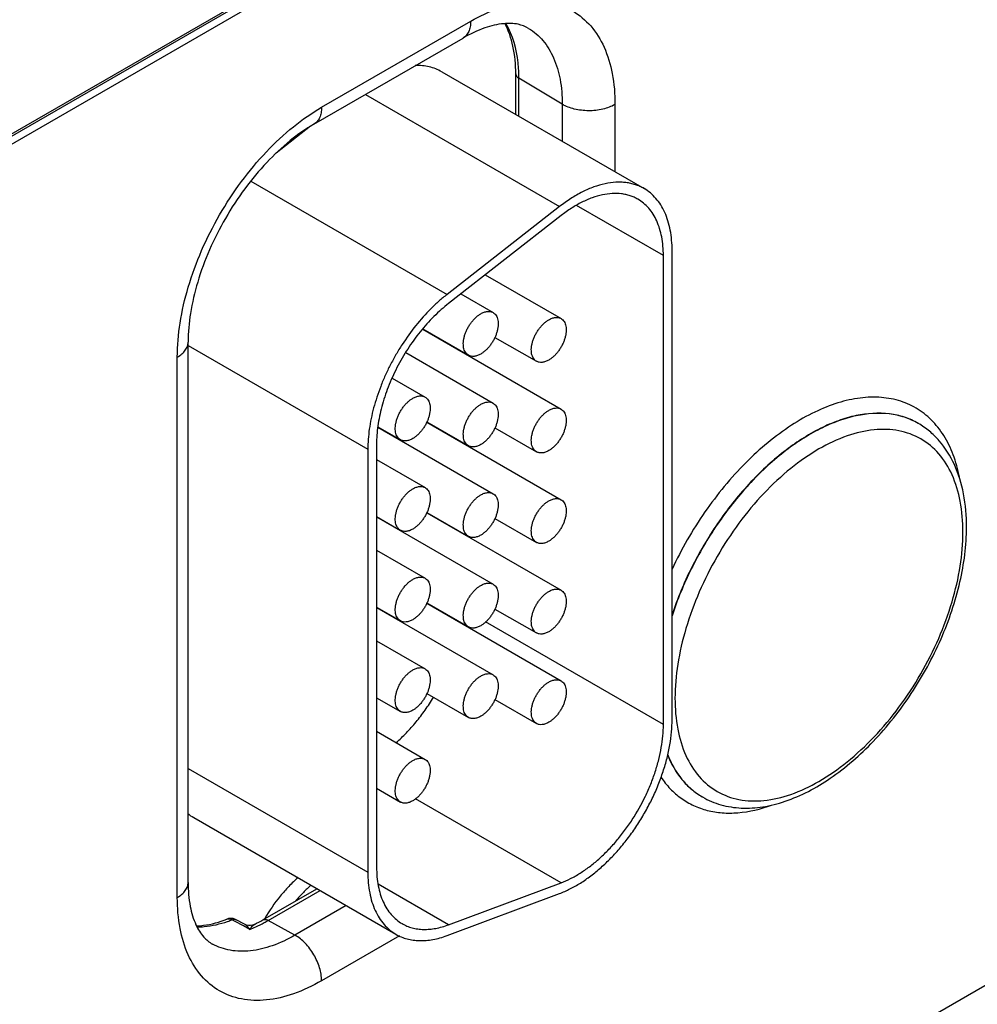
# Model space of a CAD drawing. Header units: inches. Extents: x 0 to 34, y 0 to 22.
# Tile 135 of 139: x 29.8 to 30.6, y 17.9 to 18.7. Entities that reach past the tile are written whole.
import ezdxf

# ---------------------------------------------------------------- set-up
doc = ezdxf.new("R2010")
doc.units = ezdxf.units.IN
doc.header["$LTSCALE"] = 1.87
doc.header["$MEASUREMENT"] = 0
doc.layers.get('0').update_dxf_attribs({"linetype": 'CONTINUOUS'})
doc.layers.add('02___PRT_ALL_AXES', color=7, linetype='CONTINUOUS')

msp = doc.modelspace()

# ---------------------------------------------------------------- linework, layer by layer
at = {"color": 7, "linetype": 'CONTINUOUS'}
for p, q in [((32.2563, 20.07216), (27.025, 17.05167)), ((32.25236, 20.06346), (27.02106, 17.04297)), ((30.17176, 18.87033), (29.74938, 18.62646)), ((30.03092, 18.66561), (30.15184, 18.73542)), ((30.02471, 18.65187), (30.14563, 18.72169)), ((30.12838, 18.69436), (30.29243, 18.59964)), ((30.18839, 18.65971), (30.18839, 18.69272)), ((30.19092, 18.65825), (30.19092, 18.6891)), ((30.22609, 18.66807), (30.19092, 18.6891)), ((30.06643, 18.67596), (30.22392, 18.58502)), ((30.22609, 18.66807), (30.22609, 18.63794)), ((30.26888, 18.66785), (30.26888, 18.61323)), ((30.02204, 18.6502), (29.99394, 18.62825)), ((29.97348, 18.60572), (30.1327, 18.51379)), ((30.22392, 18.58502), (30.1327, 18.51379)), ((30.30814, 18.5452), (30.23754, 18.58596)), ((30.22515, 18.57769), (30.13393, 18.50645)), ((30.30814, 18.16473), (30.30814, 18.5452)), ((30.31521, 18.16881), (30.31521, 18.54929)), ((30.16364, 18.52966), (30.22515, 18.49414)), ((30.1438, 18.51416), (30.17, 18.49904)), ((30.1129, 18.48548), (30.22515, 18.42066)), ((30.11309, 18.48571), (30.15, 18.4644)), ((29.92266, 18.03668), (29.92266, 18.47512)), ((29.92266, 18.47239), (30.06843, 18.38823)), ((30.17151, 18.47893), (30.20515, 18.4595)), ((30.09911, 18.46649), (30.17, 18.42556)), ((30.14409, 18.46747), (30.14409, 18.46781)), ((29.91388, 18.02443), (29.91388, 18.46288)), ((30.08805, 18.44592), (30.11484, 18.43045)), ((30.11624, 18.41006), (30.22515, 18.34718)), ((30.11636, 18.41034), (30.15, 18.39092)), ((30.07663, 18.40598), (30.17, 18.35207)), ((30.07665, 18.40631), (30.09484, 18.39581)), ((30.17151, 18.40544), (30.20515, 18.38602)), ((30.0755, 18.39231), (30.0755, 18.04898)), ((30.14409, 18.39398), (30.14409, 18.39433)), ((30.06843, 18.38823), (30.06843, 18.04489)), ((30.0755, 18.37969), (30.11484, 18.35697)), ((30.11624, 18.33658), (30.22515, 18.2737)), ((30.11636, 18.33686), (30.15, 18.31743)), ((30.0755, 18.3335), (30.09484, 18.32233)), ((30.0755, 18.33315), (30.17, 18.27859)), ((30.17151, 18.33196), (30.20515, 18.31254)), ((30.14409, 18.3205), (30.14409, 18.32085)), ((30.0755, 18.3062), (30.11484, 18.28349)), ((30.11636, 18.26338), (30.15, 18.24395)), ((30.0755, 18.26002), (30.09484, 18.24885)), ((30.0755, 18.25967), (30.17, 18.20511)), ((30.11624, 18.2631), (30.22515, 18.20021)), ((30.17151, 18.25848), (30.20515, 18.23906)), ((30.30814, 18.16473), (30.16398, 18.24797)), ((30.0755, 18.23272), (30.11484, 18.21)), ((30.0755, 18.18653), (30.09484, 18.17536)), ((30.11636, 18.18989), (30.15, 18.17047)), ((30.17151, 18.185), (30.20515, 18.16557)), ((30.0755, 18.15924), (30.11484, 18.13652)), ((29.92266, 18.12906), (30.06843, 18.04489)), ((30.0755, 18.11305), (30.09484, 18.10188)), ((30.22515, 18.0364), (30.10708, 18.10457)), ((30.33964, 18.10609), (30.33986, 18.10596)), ((29.92716, 18.08926), (30.09121, 17.99454)), ((29.98329, 18.00627), (30.02709, 18.03156)), ((30.13393, 18.00231), (30.07674, 18.03533)), ((30.13393, 18.00231), (30.22515, 18.0364)), ((30.70718, 18.03271), (30.37644, 17.84175)), ((29.98768, 18.00588), (30.02963, 18.0301)), ((30.1327, 17.99356), (30.22392, 18.02765)), ((30.0509, 18.01781), (30.00934, 17.99382)), ((29.96089, 18.00494), (29.95828, 18.00636)), ((29.96755, 18.00134), (29.96089, 18.00494)), ((29.96833, 18.00277), (29.96167, 18.00637)), ((29.97266, 17.99857), (29.96755, 18.00134)), ((30.00934, 17.99382), (29.98768, 18.00588)), ((30.09409, 17.99334), (30.03092, 17.95686))]:
    msp.add_line(p, q, dxfattribs=at)
msp.add_lwpolyline([(29.9765, 18.00263), (29.97634, 18.00255), (29.97493, 18.00203), (29.97336, 18.00174), (29.97169, 18.00175), (29.97003, 18.00207), (29.96848, 18.00269), (29.96833, 18.00277)], dxfattribs=at)
for centre, radius, start, end in [((29.94569, 18.12133), 0.03704, 231.03406, 239.96835), ((29.95739, 17.99839), 0.00907, 93.8073, 111.37098), ((29.92302, 18.09616), 0.09648, 289.13019, 291.43515), ((29.93468, 18.09471), 0.10337, 291.55396, 294.45239), ((29.92352, 18.10956), 0.11934, 296.35637, 300.05549), ((29.93031, 18.10437), 0.11397, 294.44164, 298.36294), ((29.92513, 18.11419), 0.12508, 298.31398, 300.00865)]:
    msp.add_arc(centre, radius, start, end, dxfattribs=at)
for points, knots in [([(30.15184, 18.73542), (30.1591, 18.73962), (30.17355, 18.74649), (30.19576, 18.75185), (30.21661, 18.75133), (30.23516, 18.7446), (30.25027, 18.73189), (30.26115, 18.7141), (30.26762, 18.69219), (30.26888, 18.67624), (30.26888, 18.66785)], [0, 0, 0, 0, 0.144904, 0.274533, 0.391125, 0.500011, 0.608895, 0.725481, 0.855103, 1, 1, 1, 1]), ([(30.15184, 18.73542), (30.15184, 18.7339), (30.15161, 18.73101), (30.15044, 18.72704), (30.14847, 18.72382), (30.14662, 18.72226), (30.14563, 18.72169)], [0, 0, 0, 0, 0.289807, 0.549047, 0.782228, 1, 1, 1, 1]), ([(30.19886, 18.72962), (30.19625, 18.73119), (30.18959, 18.73367), (30.17726, 18.73387), (30.16194, 18.73008), (30.15128, 18.72496), (30.14563, 18.72169)], [0, 0, 0, 0, 0.162929, 0.371574, 0.650437, 1, 1, 1, 1]), ([(30.18839, 18.69272), (30.18839, 18.70028), (30.18718, 18.71434), (30.18264, 18.72781), (30.1796, 18.73349)], [0, 0, 0, 0, 0.539808, 1, 1, 1, 1]), ([(30.19092, 18.6891), (30.19092, 18.69333), (30.19018, 18.70857), (30.18609, 18.72395), (30.18047, 18.73349)], [0, 0, 0, 0, 0.276483, 1, 1, 1, 1]), ([(30.19886, 18.72962), (30.20321, 18.72698), (30.21133, 18.71989), (30.21995, 18.70543), (30.22508, 18.68771), (30.22609, 18.67484), (30.22609, 18.66807)], [0, 0, 0, 0, 0.217752, 0.451264, 0.710617, 1, 1, 1, 1]), ([(30.12838, 18.69436), (30.12681, 18.69526), (30.12351, 18.69685), (30.11821, 18.69851), (30.11259, 18.69943), (30.10873, 18.69955), (30.10677, 18.69949)], [0, 0, 0, 0, 0.241681, 0.486827, 0.73867, 1, 1, 1, 1]), ([(30.18839, 18.69272), (30.18839, 18.69203), (30.18897, 18.6905), (30.1902, 18.68953), (30.19092, 18.6891)], [0, 0, 0, 0, 0.450734, 1, 1, 1, 1]), ([(29.91388, 18.46288), (29.91388, 18.47213), (29.91557, 18.49138), (29.92233, 18.52043), (29.93315, 18.54985), (29.94764, 18.57854), (29.96524, 18.60543), (29.98531, 18.62951), (30.00708, 18.64989), (30.02291, 18.66098), (30.03092, 18.66561)], [0, 0, 0, 0, 0.114151, 0.237321, 0.36697, 0.499994, 0.633019, 0.76267, 0.885844, 1, 1, 1, 1]), ([(30.03092, 18.66561), (30.03092, 18.66409), (30.03069, 18.6612), (30.02952, 18.65722), (30.02755, 18.654), (30.0257, 18.65245), (30.02471, 18.65187)], [0, 0, 0, 0, 0.289807, 0.549047, 0.782228, 1, 1, 1, 1]), ([(30.26888, 18.66785), (30.26584, 18.66609), (30.25874, 18.66354), (30.24742, 18.66235), (30.23613, 18.66365), (30.22909, 18.66628), (30.22609, 18.66807)], [0, 0, 0, 0, 0.237748, 0.501114, 0.763872, 1, 1, 1, 1]), ([(30.02471, 18.65187), (30.01798, 18.64799), (30.00447, 18.63846), (29.98568, 18.6208), (29.96805, 18.59959), (29.95247, 18.57575), (29.93962, 18.55033), (29.93006, 18.52446), (29.92416, 18.49936), (29.92266, 18.4829), (29.92266, 18.47512)], [0, 0, 0, 0, 0.110176, 0.232993, 0.36435, 0.500008, 0.635664, 0.767018, 0.889831, 1, 1, 1, 1]), ([(30.29243, 18.59964), (30.29133, 18.60027), (30.28905, 18.60143), (30.28545, 18.60282), (30.28168, 18.60385), (30.27775, 18.60452), (30.27368, 18.60483), (30.26799, 18.60475), (30.26056, 18.60371), (30.25149, 18.60105), (30.24223, 18.59701), (30.23291, 18.59164), (30.2269, 18.58736), (30.22392, 18.58502)], [0, 0, 0, 0, 0.051405, 0.103176, 0.15567, 0.209215, 0.264106, 0.320605, 0.439128, 0.566052, 0.70195, 0.846857, 1, 1, 1, 1]), ([(30.31521, 18.54929), (30.31521, 18.55215), (30.31498, 18.55773), (30.31388, 18.56582), (30.31204, 18.57333), (30.30948, 18.58018), (30.30622, 18.58632), (30.30228, 18.59167), (30.2977, 18.59618), (30.29423, 18.5986), (30.29243, 18.59964)], [0, 0, 0, 0, 0.14849, 0.289479, 0.422747, 0.548653, 0.667992, 0.781933, 0.891987, 1, 1, 1, 1]), ([(30.28743, 18.59098), (30.28643, 18.59155), (30.28436, 18.59261), (30.28109, 18.59387), (30.27766, 18.59481), (30.27284, 18.59563), (30.26643, 18.5958), (30.25846, 18.59468), (30.25021, 18.59226), (30.24179, 18.58858), (30.23332, 18.58371), (30.22786, 18.57981), (30.22515, 18.57769)], [0, 0, 0, 0, 0.051411, 0.103189, 0.155688, 0.209238, 0.320528, 0.439068, 0.566015, 0.701915, 0.846808, 1, 1, 1, 1]), ([(30.30814, 18.5452), (30.30814, 18.54781), (30.30793, 18.55288), (30.30693, 18.56024), (30.30526, 18.56706), (30.30293, 18.57329), (30.29997, 18.57887), (30.29638, 18.58373), (30.29222, 18.58783), (30.28907, 18.59003), (30.28743, 18.59098)], [0, 0, 0, 0, 0.148529, 0.289501, 0.422739, 0.548642, 0.667995, 0.781939, 0.891988, 1, 1, 1, 1]), ([(30.1327, 18.51379), (30.13044, 18.51202), (30.12596, 18.50827), (30.11724, 18.50005), (30.10695, 18.48852), (30.09778, 18.47578), (30.09114, 18.46493), (30.08656, 18.45651), (30.08243, 18.44792), (30.07762, 18.43642), (30.07287, 18.42203), (30.06985, 18.40756), (30.06864, 18.39634), (30.06843, 18.39089), (30.06843, 18.38823)], [0, 0, 0, 0, 0.059286, 0.12048, 0.247224, 0.377821, 0.443817, 0.509815, 0.575479, 0.640477, 0.767156, 0.887646, 0.944973, 1, 1, 1, 1]), ([(30.13393, 18.50645), (30.13187, 18.50485), (30.1278, 18.50144), (30.11987, 18.49397), (30.11051, 18.48348), (30.10048, 18.46955), (30.09181, 18.45453), (30.08476, 18.43887), (30.08036, 18.42553), (30.07785, 18.41493), (30.0765, 18.40721), (30.07569, 18.39968), (30.0755, 18.39473), (30.0755, 18.39231)], [0, 0, 0, 0, 0.05931, 0.120504, 0.247222, 0.377835, 0.509789, 0.640408, 0.767103, 0.828264, 0.887624, 0.944951, 1, 1, 1, 1]), ([(30.15, 18.4644), (30.14951, 18.46468), (30.14857, 18.4654), (30.14745, 18.46682), (30.1466, 18.46856), (30.14606, 18.47057), (30.14582, 18.47282), (30.14588, 18.47525), (30.14624, 18.47782), (30.1469, 18.48047), (30.14784, 18.48315), (30.14903, 18.48579), (30.15046, 18.48835), (30.1521, 18.49077), (30.1539, 18.49299), (30.15583, 18.49498), (30.15785, 18.49668), (30.15928, 18.49763), (30.16, 18.49805)], [0, 0, 0, 0, 0.042814, 0.087398, 0.135176, 0.187088, 0.243532, 0.304489, 0.369588, 0.438193, 0.509492, 0.582529, 0.656278, 0.729655, 0.801627, 0.871265, 0.937686, 1, 1, 1, 1]), ([(30.16, 18.49805), (30.16088, 18.49855), (30.16262, 18.49938), (30.1653, 18.50003), (30.16745, 18.49998), (30.16897, 18.49955), (30.16967, 18.49923), (30.17, 18.49904)], [0, 0, 0, 0, 0.289326, 0.548705, 0.78167, 0.891839, 1, 1, 1, 1]), ([(30.17, 18.49904), (30.17049, 18.49875), (30.17143, 18.49804), (30.17255, 18.49662), (30.17339, 18.49488), (30.17394, 18.49286), (30.17418, 18.49062), (30.17412, 18.48818), (30.17375, 18.48562), (30.1731, 18.48297), (30.17216, 18.48029), (30.17096, 18.47764), (30.16953, 18.47508), (30.1679, 18.47267), (30.1661, 18.47044), (30.16417, 18.46846), (30.16214, 18.46676), (30.16072, 18.4658), (30.16, 18.46539)], [0, 0, 0, 0, 0.042814, 0.087398, 0.135176, 0.187088, 0.243532, 0.304489, 0.369588, 0.438193, 0.509492, 0.582529, 0.656278, 0.729655, 0.801627, 0.871265, 0.937686, 1, 1, 1, 1]), ([(30.21515, 18.49315), (30.21603, 18.49366), (30.21778, 18.49449), (30.22046, 18.49514), (30.2226, 18.49508), (30.22413, 18.49466), (30.22482, 18.49433), (30.22515, 18.49414)], [0, 0, 0, 0, 0.289326, 0.548705, 0.78167, 0.891839, 1, 1, 1, 1]), ([(30.20515, 18.4595), (30.20466, 18.45979), (30.20372, 18.4605), (30.2026, 18.46193), (30.20176, 18.46366), (30.20122, 18.46568), (30.20097, 18.46792), (30.20104, 18.47036), (30.2014, 18.47292), (30.20206, 18.47557), (30.20299, 18.47825), (30.20419, 18.4809), (30.20562, 18.48346), (30.20725, 18.48587), (30.20905, 18.4881), (30.21099, 18.49008), (30.21301, 18.49178), (30.21443, 18.49274), (30.21515, 18.49315)], [0, 0, 0, 0, 0.042814, 0.087398, 0.135176, 0.187088, 0.243532, 0.304489, 0.369588, 0.438193, 0.509492, 0.582529, 0.656278, 0.729655, 0.801627, 0.871265, 0.937686, 1, 1, 1, 1]), ([(30.22515, 18.49414), (30.22565, 18.49386), (30.22658, 18.49314), (30.2277, 18.49172), (30.22855, 18.48998), (30.22909, 18.48797), (30.22933, 18.48572), (30.22927, 18.48329), (30.22891, 18.48072), (30.22825, 18.47807), (30.22731, 18.47539), (30.22612, 18.47275), (30.22469, 18.47019), (30.22305, 18.46777), (30.22125, 18.46555), (30.21932, 18.46356), (30.2173, 18.46186), (30.21587, 18.46091), (30.21515, 18.46049)], [0, 0, 0, 0, 0.042814, 0.087398, 0.135176, 0.187088, 0.243532, 0.304489, 0.369588, 0.438193, 0.509492, 0.582529, 0.656278, 0.729655, 0.801627, 0.871265, 0.937686, 1, 1, 1, 1]), ([(29.91388, 18.46288), (29.91519, 18.46364), (29.91758, 18.46528), (29.92044, 18.46828), (29.92224, 18.4716), (29.92266, 18.47398), (29.92266, 18.47512)], [0, 0, 0, 0, 0.289802, 0.54904, 0.782223, 1, 1, 1, 1]), ([(30.16, 18.46539), (30.15912, 18.46488), (30.15737, 18.46405), (30.15469, 18.4634), (30.15255, 18.46346), (30.15102, 18.46388), (30.15033, 18.46421), (30.15, 18.4644)], [0, 0, 0, 0, 0.289326, 0.548705, 0.78167, 0.891839, 1, 1, 1, 1]), ([(30.21515, 18.46049), (30.21428, 18.45999), (30.21253, 18.45916), (30.20985, 18.45851), (30.2077, 18.45856), (30.20618, 18.45899), (30.20548, 18.45931), (30.20515, 18.4595)], [0, 0, 0, 0, 0.289326, 0.548705, 0.78167, 0.891839, 1, 1, 1, 1]), ([(30.10484, 18.42946), (30.10572, 18.42997), (30.10747, 18.4308), (30.11015, 18.43145), (30.11229, 18.43139), (30.11382, 18.43097), (30.11452, 18.43064), (30.11484, 18.43045)], [0, 0, 0, 0, 0.289326, 0.548705, 0.78167, 0.891839, 1, 1, 1, 1]), ([(30.09484, 18.39581), (30.09435, 18.3961), (30.09342, 18.39681), (30.09229, 18.39823), (30.09145, 18.39997), (30.09091, 18.40199), (30.09066, 18.40423), (30.09073, 18.40667), (30.09109, 18.40923), (30.09175, 18.41188), (30.09268, 18.41456), (30.09388, 18.41721), (30.09531, 18.41976), (30.09694, 18.42218), (30.09874, 18.42441), (30.10068, 18.42639), (30.1027, 18.42809), (30.10413, 18.42905), (30.10484, 18.42946)], [0, 0, 0, 0, 0.042814, 0.087398, 0.135176, 0.187088, 0.243532, 0.304489, 0.369588, 0.438193, 0.509492, 0.582529, 0.656278, 0.729655, 0.801627, 0.871265, 0.937686, 1, 1, 1, 1]), ([(30.11484, 18.43045), (30.11534, 18.43017), (30.11627, 18.42945), (30.1174, 18.42803), (30.11824, 18.42629), (30.11878, 18.42428), (30.11902, 18.42203), (30.11896, 18.4196), (30.1186, 18.41703), (30.11794, 18.41438), (30.117, 18.4117), (30.11581, 18.40906), (30.11438, 18.4065), (30.11275, 18.40408), (30.11094, 18.40186), (30.10901, 18.39987), (30.10699, 18.39817), (30.10556, 18.39722), (30.10484, 18.3968)], [0, 0, 0, 0, 0.042814, 0.087398, 0.135176, 0.187088, 0.243532, 0.304489, 0.369588, 0.438193, 0.509492, 0.582529, 0.656278, 0.729655, 0.801627, 0.871265, 0.937686, 1, 1, 1, 1]), ([(30.15, 18.39092), (30.14951, 18.3912), (30.14857, 18.39192), (30.14745, 18.39334), (30.1466, 18.39508), (30.14606, 18.39709), (30.14582, 18.39934), (30.14588, 18.40177), (30.14624, 18.40434), (30.1469, 18.40699), (30.14784, 18.40966), (30.14903, 18.41231), (30.15046, 18.41487), (30.1521, 18.41729), (30.1539, 18.41951), (30.15583, 18.4215), (30.15785, 18.4232), (30.15928, 18.42415), (30.16, 18.42457)], [0, 0, 0, 0, 0.042814, 0.087398, 0.135176, 0.187088, 0.243532, 0.304489, 0.369588, 0.438193, 0.509492, 0.582529, 0.656278, 0.729655, 0.801627, 0.871265, 0.937686, 1, 1, 1, 1]), ([(30.16, 18.42457), (30.16088, 18.42507), (30.16262, 18.4259), (30.1653, 18.42655), (30.16745, 18.42649), (30.16897, 18.42607), (30.16967, 18.42574), (30.17, 18.42556)], [0, 0, 0, 0, 0.289326, 0.548705, 0.78167, 0.891839, 1, 1, 1, 1]), ([(30.17, 18.42556), (30.17049, 18.42527), (30.17143, 18.42456), (30.17255, 18.42313), (30.17339, 18.42139), (30.17394, 18.41938), (30.17418, 18.41713), (30.17412, 18.4147), (30.17375, 18.41213), (30.1731, 18.40948), (30.17216, 18.40681), (30.17096, 18.40416), (30.16953, 18.4016), (30.1679, 18.39918), (30.1661, 18.39696), (30.16417, 18.39498), (30.16214, 18.39328), (30.16072, 18.39232), (30.16, 18.39191)], [0, 0, 0, 0, 0.042814, 0.087398, 0.135176, 0.187088, 0.243532, 0.304489, 0.369588, 0.438193, 0.509492, 0.582529, 0.656278, 0.729655, 0.801627, 0.871265, 0.937686, 1, 1, 1, 1]), ([(30.54873, 18.36317), (30.54764, 18.36942), (30.54465, 18.3813), (30.53732, 18.39745), (30.52741, 18.41081), (30.5151, 18.42101), (30.50069, 18.42772), (30.48461, 18.43078), (30.46727, 18.4302), (30.44905, 18.42606), (30.43029, 18.41849), (30.40426, 18.4036), (30.37295, 18.3773), (30.34036, 18.33765), (30.32273, 18.30701), (30.31517, 18.29087)], [0, 0, 0, 0, 0.05751, 0.110477, 0.15982, 0.207001, 0.253873, 0.302349, 0.354042, 0.410047, 0.470911, 0.5367, 0.681292, 0.838449, 1, 1, 1, 1]), ([(30.20515, 18.38602), (30.20466, 18.38631), (30.20372, 18.38702), (30.2026, 18.38844), (30.20176, 18.39018), (30.20122, 18.3922), (30.20097, 18.39444), (30.20104, 18.39687), (30.2014, 18.39944), (30.20206, 18.40209), (30.20299, 18.40477), (30.20419, 18.40741), (30.20562, 18.40997), (30.20725, 18.41239), (30.20905, 18.41462), (30.21099, 18.4166), (30.21301, 18.4183), (30.21443, 18.41926), (30.21515, 18.41967)], [0, 0, 0, 0, 0.042814, 0.087398, 0.135176, 0.187088, 0.243532, 0.304489, 0.369588, 0.438193, 0.509492, 0.582529, 0.656278, 0.729655, 0.801627, 0.871265, 0.937686, 1, 1, 1, 1]), ([(30.21515, 18.41967), (30.21603, 18.42018), (30.21778, 18.42101), (30.22046, 18.42166), (30.2226, 18.4216), (30.22413, 18.42118), (30.22482, 18.42085), (30.22515, 18.42066)], [0, 0, 0, 0, 0.289326, 0.548705, 0.78167, 0.891839, 1, 1, 1, 1]), ([(30.22515, 18.42066), (30.22565, 18.42037), (30.22658, 18.41966), (30.2277, 18.41824), (30.22855, 18.4165), (30.22909, 18.41448), (30.22933, 18.41224), (30.22927, 18.40981), (30.22891, 18.40724), (30.22825, 18.40459), (30.22731, 18.40191), (30.22612, 18.39927), (30.22469, 18.39671), (30.22305, 18.39429), (30.22125, 18.39206), (30.21932, 18.39008), (30.2173, 18.38838), (30.21587, 18.38742), (30.21515, 18.38701)], [0, 0, 0, 0, 0.042814, 0.087398, 0.135176, 0.187088, 0.243532, 0.304489, 0.369588, 0.438193, 0.509492, 0.582529, 0.656278, 0.729655, 0.801627, 0.871265, 0.937686, 1, 1, 1, 1]), ([(30.51487, 18.40906), (30.51136, 18.41109), (30.50378, 18.41446), (30.48684, 18.41815), (30.4683, 18.41676), (30.4497, 18.41129), (30.42942, 18.40243), (30.40419, 18.38585), (30.37617, 18.35951), (30.35099, 18.32753), (30.33003, 18.29169), (30.31941, 18.26598), (30.31515, 18.25293)], [0, 0, 0, 0, 0.043332, 0.087872, 0.184187, 0.237581, 0.294743, 0.419956, 0.557791, 0.704017, 0.853315, 1, 1, 1, 1]), ([(30.51465, 18.40919), (30.51115, 18.41121), (30.50358, 18.41458), (30.48669, 18.41827), (30.4682, 18.41691), (30.44965, 18.41148), (30.42943, 18.40268), (30.40425, 18.3862), (30.37628, 18.35999), (30.3511, 18.32814), (30.33012, 18.29244), (30.31946, 18.26681), (30.31517, 18.25379)], [0, 0, 0, 0, 0.043346, 0.087896, 0.184202, 0.237576, 0.294707, 0.419848, 0.557617, 0.703818, 0.853166, 1, 1, 1, 1]), ([(30.55399, 18.32494), (30.55399, 18.334), (30.55258, 18.3514), (30.54536, 18.37555), (30.53485, 18.39249), (30.52409, 18.40302), (30.51803, 18.40724), (30.51487, 18.40906)], [0, 0, 0, 0, 0.280246, 0.536201, 0.772947, 0.887135, 1, 1, 1, 1]), ([(30.55111, 18.32092), (30.55111, 18.32929), (30.54985, 18.34521), (30.5434, 18.36707), (30.53254, 18.38482), (30.51747, 18.39749), (30.49895, 18.40421), (30.47815, 18.40473), (30.45599, 18.39938), (30.4332, 18.38854), (30.41055, 18.37265), (30.38881, 18.35232), (30.36879, 18.32829), (30.35123, 18.30146), (30.33677, 18.27284), (30.32598, 18.24348), (30.31923, 18.2145), (30.31754, 18.19529), (30.31754, 18.18606)], [0, 0, 0, 0, 0.060378, 0.11439, 0.162971, 0.208342, 0.253714, 0.302297, 0.356312, 0.416693, 0.483281, 0.555129, 0.630755, 0.70835, 0.785944, 0.861569, 0.933415, 1, 1, 1, 1]), ([(30.10484, 18.3968), (30.10397, 18.3963), (30.10222, 18.39547), (30.09954, 18.39482), (30.0974, 18.39487), (30.09587, 18.3953), (30.09517, 18.39562), (30.09484, 18.39581)], [0, 0, 0, 0, 0.289326, 0.548705, 0.78167, 0.891839, 1, 1, 1, 1]), ([(30.16, 18.39191), (30.15912, 18.3914), (30.15737, 18.39057), (30.15469, 18.38992), (30.15255, 18.38998), (30.15102, 18.3904), (30.15033, 18.39073), (30.15, 18.39092)], [0, 0, 0, 0, 0.289326, 0.548705, 0.78167, 0.891839, 1, 1, 1, 1]), ([(30.21515, 18.38701), (30.21428, 18.3865), (30.21253, 18.38567), (30.20985, 18.38502), (30.2077, 18.38508), (30.20618, 18.3855), (30.20548, 18.38583), (30.20515, 18.38602)], [0, 0, 0, 0, 0.289326, 0.548705, 0.78167, 0.891839, 1, 1, 1, 1]), ([(30.09484, 18.32233), (30.09435, 18.32261), (30.09342, 18.32333), (30.09229, 18.32475), (30.09145, 18.32649), (30.09091, 18.32851), (30.09066, 18.33075), (30.09073, 18.33318), (30.09109, 18.33575), (30.09175, 18.3384), (30.09268, 18.34108), (30.09388, 18.34372), (30.09531, 18.34628), (30.09694, 18.3487), (30.09874, 18.35092), (30.10068, 18.35291), (30.1027, 18.35461), (30.10413, 18.35556), (30.10484, 18.35598)], [0, 0, 0, 0, 0.042814, 0.087398, 0.135176, 0.187088, 0.243532, 0.304489, 0.369588, 0.438193, 0.509492, 0.582529, 0.656278, 0.729655, 0.801627, 0.871265, 0.937686, 1, 1, 1, 1]), ([(30.10484, 18.35598), (30.10572, 18.35649), (30.10747, 18.35731), (30.11015, 18.35797), (30.11229, 18.35791), (30.11382, 18.35748), (30.11452, 18.35716), (30.11484, 18.35697)], [0, 0, 0, 0, 0.289326, 0.548705, 0.78167, 0.891839, 1, 1, 1, 1]), ([(30.11484, 18.35697), (30.11534, 18.35668), (30.11627, 18.35597), (30.1174, 18.35455), (30.11824, 18.35281), (30.11878, 18.35079), (30.11902, 18.34855), (30.11896, 18.34611), (30.1186, 18.34355), (30.11794, 18.3409), (30.117, 18.33822), (30.11581, 18.33557), (30.11438, 18.33302), (30.11275, 18.3306), (30.11094, 18.32837), (30.10901, 18.32639), (30.10699, 18.32469), (30.10556, 18.32373), (30.10484, 18.32332)], [0, 0, 0, 0, 0.042814, 0.087398, 0.135176, 0.187088, 0.243532, 0.304489, 0.369588, 0.438193, 0.509492, 0.582529, 0.656278, 0.729655, 0.801627, 0.871265, 0.937686, 1, 1, 1, 1]), ([(30.16, 18.35108), (30.16088, 18.35159), (30.16262, 18.35242), (30.1653, 18.35307), (30.16745, 18.35301), (30.16897, 18.35259), (30.16967, 18.35226), (30.17, 18.35207)], [0, 0, 0, 0, 0.289326, 0.548705, 0.78167, 0.891839, 1, 1, 1, 1]), ([(30.17, 18.35207), (30.17049, 18.35179), (30.17143, 18.35107), (30.17255, 18.34965), (30.17339, 18.34791), (30.17394, 18.3459), (30.17418, 18.34365), (30.17412, 18.34122), (30.17375, 18.33865), (30.1731, 18.336), (30.17216, 18.33332), (30.17096, 18.33068), (30.16953, 18.32812), (30.1679, 18.3257), (30.1661, 18.32348), (30.16417, 18.32149), (30.16214, 18.31979), (30.16072, 18.31884), (30.16, 18.31842)], [0, 0, 0, 0, 0.042814, 0.087398, 0.135176, 0.187088, 0.243532, 0.304489, 0.369588, 0.438193, 0.509492, 0.582529, 0.656278, 0.729655, 0.801627, 0.871265, 0.937686, 1, 1, 1, 1]), ([(30.15, 18.31743), (30.14951, 18.31772), (30.14857, 18.31843), (30.14745, 18.31986), (30.1466, 18.3216), (30.14606, 18.32361), (30.14582, 18.32586), (30.14588, 18.32829), (30.14624, 18.33086), (30.1469, 18.33351), (30.14784, 18.33618), (30.14903, 18.33883), (30.15046, 18.34139), (30.1521, 18.3438), (30.1539, 18.34603), (30.15583, 18.34801), (30.15785, 18.34971), (30.15928, 18.35067), (30.16, 18.35108)], [0, 0, 0, 0, 0.042814, 0.087398, 0.135176, 0.187088, 0.243532, 0.304489, 0.369588, 0.438193, 0.509492, 0.582529, 0.656278, 0.729655, 0.801627, 0.871265, 0.937686, 1, 1, 1, 1]), ([(30.20515, 18.31254), (30.20466, 18.31282), (30.20372, 18.31354), (30.2026, 18.31496), (30.20176, 18.3167), (30.20122, 18.31871), (30.20097, 18.32096), (30.20104, 18.32339), (30.2014, 18.32596), (30.20206, 18.32861), (30.20299, 18.33129), (30.20419, 18.33393), (30.20562, 18.33649), (30.20725, 18.33891), (30.20905, 18.34113), (30.21099, 18.34312), (30.21301, 18.34482), (30.21443, 18.34577), (30.21515, 18.34619)], [0, 0, 0, 0, 0.042814, 0.087398, 0.135176, 0.187088, 0.243532, 0.304489, 0.369588, 0.438193, 0.509492, 0.582529, 0.656278, 0.729655, 0.801627, 0.871265, 0.937686, 1, 1, 1, 1]), ([(30.21515, 18.34619), (30.21603, 18.34669), (30.21778, 18.34752), (30.22046, 18.34817), (30.2226, 18.34812), (30.22413, 18.34769), (30.22482, 18.34737), (30.22515, 18.34718)], [0, 0, 0, 0, 0.289326, 0.548705, 0.78167, 0.891839, 1, 1, 1, 1]), ([(30.22515, 18.34718), (30.22565, 18.34689), (30.22658, 18.34618), (30.2277, 18.34475), (30.22855, 18.34302), (30.22909, 18.341), (30.22933, 18.33876), (30.22927, 18.33632), (30.22891, 18.33376), (30.22825, 18.33111), (30.22731, 18.32843), (30.22612, 18.32578), (30.22469, 18.32322), (30.22305, 18.32081), (30.22125, 18.31858), (30.21932, 18.3166), (30.2173, 18.3149), (30.21587, 18.31394), (30.21515, 18.31353)], [0, 0, 0, 0, 0.042814, 0.087398, 0.135176, 0.187088, 0.243532, 0.304489, 0.369588, 0.438193, 0.509492, 0.582529, 0.656278, 0.729655, 0.801627, 0.871265, 0.937686, 1, 1, 1, 1]), ([(30.10484, 18.32332), (30.10397, 18.32281), (30.10222, 18.32198), (30.09954, 18.32133), (30.0974, 18.32139), (30.09587, 18.32181), (30.09517, 18.32214), (30.09484, 18.32233)], [0, 0, 0, 0, 0.289326, 0.548705, 0.78167, 0.891839, 1, 1, 1, 1]), ([(30.31754, 18.18606), (30.31754, 18.17769), (30.31881, 18.16178), (30.32526, 18.13992), (30.33612, 18.12217), (30.35119, 18.10949), (30.3697, 18.10278), (30.39051, 18.10225), (30.41267, 18.1076), (30.43545, 18.11844), (30.45811, 18.13433), (30.47984, 18.15466), (30.49986, 18.17869), (30.51743, 18.20552), (30.53188, 18.23414), (30.54268, 18.2635), (30.54942, 18.29248), (30.55111, 18.31169), (30.55111, 18.32092)], [0, 0, 0, 0, 0.060378, 0.11439, 0.162971, 0.208342, 0.253714, 0.302297, 0.356312, 0.416693, 0.483281, 0.555129, 0.630755, 0.70835, 0.785944, 0.861569, 0.933415, 1, 1, 1, 1]), ([(30.33986, 18.10596), (30.34456, 18.10325), (30.35481, 18.09895), (30.37156, 18.09636), (30.38924, 18.09748), (30.41426, 18.10388), (30.44578, 18.12074), (30.48027, 18.15094), (30.51057, 18.18942), (30.53438, 18.23321), (30.54986, 18.27886), (30.55399, 18.31005), (30.55399, 18.32494)], [0, 0, 0, 0, 0.046512, 0.09422, 0.144225, 0.197405, 0.314783, 0.446657, 0.588382, 0.732822, 0.872223, 1, 1, 1, 1]), ([(30.16, 18.31842), (30.15912, 18.31792), (30.15737, 18.31709), (30.15469, 18.31644), (30.15255, 18.31649), (30.15102, 18.31692), (30.15033, 18.31724), (30.15, 18.31743)], [0, 0, 0, 0, 0.289326, 0.548705, 0.78167, 0.891839, 1, 1, 1, 1]), ([(30.21515, 18.31353), (30.21428, 18.31302), (30.21253, 18.31219), (30.20985, 18.31154), (30.2077, 18.3116), (30.20618, 18.31202), (30.20548, 18.31235), (30.20515, 18.31254)], [0, 0, 0, 0, 0.289326, 0.548705, 0.78167, 0.891839, 1, 1, 1, 1]), ([(30.09484, 18.24885), (30.09435, 18.24913), (30.09342, 18.24985), (30.09229, 18.25127), (30.09145, 18.25301), (30.09091, 18.25502), (30.09066, 18.25727), (30.09073, 18.2597), (30.09109, 18.26227), (30.09175, 18.26492), (30.09268, 18.2676), (30.09388, 18.27024), (30.09531, 18.2728), (30.09694, 18.27522), (30.09874, 18.27744), (30.10068, 18.27943), (30.1027, 18.28113), (30.10413, 18.28208), (30.10484, 18.2825)], [0, 0, 0, 0, 0.042814, 0.087398, 0.135176, 0.187088, 0.243532, 0.304489, 0.369588, 0.438193, 0.509492, 0.582529, 0.656278, 0.729655, 0.801627, 0.871265, 0.937686, 1, 1, 1, 1]), ([(30.10484, 18.2825), (30.10572, 18.283), (30.10747, 18.28383), (30.11015, 18.28448), (30.11229, 18.28443), (30.11382, 18.284), (30.11452, 18.28368), (30.11484, 18.28349)], [0, 0, 0, 0, 0.289326, 0.548705, 0.78167, 0.891839, 1, 1, 1, 1]), ([(30.11484, 18.28349), (30.11534, 18.2832), (30.11627, 18.28249), (30.1174, 18.28106), (30.11824, 18.27933), (30.11878, 18.27731), (30.11902, 18.27506), (30.11896, 18.27263), (30.1186, 18.27006), (30.11794, 18.26741), (30.117, 18.26474), (30.11581, 18.26209), (30.11438, 18.25953), (30.11275, 18.25712), (30.11094, 18.25489), (30.10901, 18.25291), (30.10699, 18.25121), (30.10556, 18.25025), (30.10484, 18.24984)], [0, 0, 0, 0, 0.042814, 0.087398, 0.135176, 0.187088, 0.243532, 0.304489, 0.369588, 0.438193, 0.509492, 0.582529, 0.656278, 0.729655, 0.801627, 0.871265, 0.937686, 1, 1, 1, 1]), ([(30.16, 18.2776), (30.16088, 18.27811), (30.16262, 18.27894), (30.1653, 18.27959), (30.16745, 18.27953), (30.16897, 18.27911), (30.16967, 18.27878), (30.17, 18.27859)], [0, 0, 0, 0, 0.289326, 0.548705, 0.78167, 0.891839, 1, 1, 1, 1]), ([(30.15, 18.24395), (30.14951, 18.24424), (30.14857, 18.24495), (30.14745, 18.24637), (30.1466, 18.24811), (30.14606, 18.25013), (30.14582, 18.25237), (30.14588, 18.25481), (30.14624, 18.25737), (30.1469, 18.26002), (30.14784, 18.2627), (30.14903, 18.26535), (30.15046, 18.2679), (30.1521, 18.27032), (30.1539, 18.27255), (30.15583, 18.27453), (30.15785, 18.27623), (30.15928, 18.27719), (30.16, 18.2776)], [0, 0, 0, 0, 0.042814, 0.087398, 0.135176, 0.187088, 0.243532, 0.304489, 0.369588, 0.438193, 0.509492, 0.582529, 0.656278, 0.729655, 0.801627, 0.871265, 0.937686, 1, 1, 1, 1]), ([(30.17, 18.27859), (30.17049, 18.27831), (30.17143, 18.27759), (30.17255, 18.27617), (30.17339, 18.27443), (30.17394, 18.27242), (30.17418, 18.27017), (30.17412, 18.26774), (30.17375, 18.26517), (30.1731, 18.26252), (30.17216, 18.25984), (30.17096, 18.2572), (30.16953, 18.25464), (30.1679, 18.25222), (30.1661, 18.25), (30.16417, 18.24801), (30.16214, 18.24631), (30.16072, 18.24536), (30.16, 18.24494)], [0, 0, 0, 0, 0.042814, 0.087398, 0.135176, 0.187088, 0.243532, 0.304489, 0.369588, 0.438193, 0.509492, 0.582529, 0.656278, 0.729655, 0.801627, 0.871265, 0.937686, 1, 1, 1, 1]), ([(30.20515, 18.23906), (30.20466, 18.23934), (30.20372, 18.24005), (30.2026, 18.24148), (30.20176, 18.24322), (30.20122, 18.24523), (30.20097, 18.24748), (30.20104, 18.24991), (30.2014, 18.25248), (30.20206, 18.25513), (30.20299, 18.2578), (30.20419, 18.26045), (30.20562, 18.26301), (30.20725, 18.26543), (30.20905, 18.26765), (30.21099, 18.26964), (30.21301, 18.27134), (30.21443, 18.27229), (30.21515, 18.2727)], [0, 0, 0, 0, 0.042814, 0.087398, 0.135176, 0.187088, 0.243532, 0.304489, 0.369588, 0.438193, 0.509492, 0.582529, 0.656278, 0.729655, 0.801627, 0.871265, 0.937686, 1, 1, 1, 1]), ([(30.21515, 18.2727), (30.21603, 18.27321), (30.21778, 18.27404), (30.22046, 18.27469), (30.2226, 18.27463), (30.22413, 18.27421), (30.22482, 18.27388), (30.22515, 18.27369)], [0, 0, 0, 0, 0.289326, 0.548705, 0.78167, 0.891839, 1, 1, 1, 1]), ([(30.22515, 18.27369), (30.22565, 18.27341), (30.22658, 18.2727), (30.2277, 18.27127), (30.22855, 18.26953), (30.22909, 18.26752), (30.22933, 18.26527), (30.22927, 18.26284), (30.22891, 18.26027), (30.22825, 18.25762), (30.22731, 18.25495), (30.22612, 18.2523), (30.22469, 18.24974), (30.22305, 18.24732), (30.22125, 18.2451), (30.21932, 18.24312), (30.2173, 18.24142), (30.21587, 18.24046), (30.21515, 18.24005)], [0, 0, 0, 0, 0.042814, 0.087398, 0.135176, 0.187088, 0.243532, 0.304489, 0.369588, 0.438193, 0.509492, 0.582529, 0.656278, 0.729655, 0.801627, 0.871265, 0.937686, 1, 1, 1, 1]), ([(30.10484, 18.24984), (30.10397, 18.24933), (30.10222, 18.2485), (30.09954, 18.24785), (30.0974, 18.24791), (30.09587, 18.24833), (30.09517, 18.24866), (30.09484, 18.24885)], [0, 0, 0, 0, 0.289326, 0.548705, 0.78167, 0.891839, 1, 1, 1, 1]), ([(30.16, 18.24494), (30.15912, 18.24444), (30.15737, 18.24361), (30.15469, 18.24295), (30.15255, 18.24301), (30.15102, 18.24344), (30.15033, 18.24376), (30.15, 18.24395)], [0, 0, 0, 0, 0.289326, 0.548705, 0.78167, 0.891839, 1, 1, 1, 1]), ([(30.21515, 18.24005), (30.21428, 18.23954), (30.21253, 18.23871), (30.20985, 18.23806), (30.2077, 18.23812), (30.20618, 18.23854), (30.20548, 18.23887), (30.20515, 18.23906)], [0, 0, 0, 0, 0.289326, 0.548705, 0.78167, 0.891839, 1, 1, 1, 1]), ([(30.09484, 18.17536), (30.09435, 18.17565), (30.09342, 18.17636), (30.09229, 18.17779), (30.09145, 18.17953), (30.09091, 18.18154), (30.09066, 18.18379), (30.09073, 18.18622), (30.09109, 18.18879), (30.09175, 18.19144), (30.09268, 18.19411), (30.09388, 18.19676), (30.09531, 18.19932), (30.09694, 18.20174), (30.09874, 18.20396), (30.10068, 18.20594), (30.1027, 18.20764), (30.10413, 18.2086), (30.10484, 18.20901)], [0, 0, 0, 0, 0.042814, 0.087398, 0.135176, 0.187088, 0.243532, 0.304489, 0.369588, 0.438193, 0.509492, 0.582529, 0.656278, 0.729655, 0.801627, 0.871265, 0.937686, 1, 1, 1, 1]), ([(30.10484, 18.20901), (30.10572, 18.20952), (30.10747, 18.21035), (30.11015, 18.211), (30.11229, 18.21094), (30.11382, 18.21052), (30.11452, 18.21019), (30.11484, 18.21)], [0, 0, 0, 0, 0.289326, 0.548705, 0.78167, 0.891839, 1, 1, 1, 1]), ([(30.11484, 18.21), (30.11534, 18.20972), (30.11627, 18.209), (30.1174, 18.20758), (30.11824, 18.20584), (30.11878, 18.20383), (30.11902, 18.20158), (30.11896, 18.19915), (30.1186, 18.19658), (30.11794, 18.19393), (30.117, 18.19126), (30.11581, 18.18861), (30.11438, 18.18605), (30.11275, 18.18363), (30.11094, 18.18141), (30.10901, 18.17942), (30.10699, 18.17772), (30.10556, 18.17677), (30.10484, 18.17636)], [0, 0, 0, 0, 0.042814, 0.087398, 0.135176, 0.187088, 0.243532, 0.304489, 0.369588, 0.438193, 0.509492, 0.582529, 0.656278, 0.729655, 0.801627, 0.871265, 0.937686, 1, 1, 1, 1]), ([(30.15, 18.17047), (30.14951, 18.17075), (30.14857, 18.17147), (30.14745, 18.17289), (30.1466, 18.17463), (30.14606, 18.17664), (30.14582, 18.17889), (30.14588, 18.18132), (30.14624, 18.18389), (30.1469, 18.18654), (30.14784, 18.18922), (30.14903, 18.19186), (30.15046, 18.19442), (30.1521, 18.19684), (30.1539, 18.19906), (30.15583, 18.20105), (30.15785, 18.20275), (30.15928, 18.2037), (30.16, 18.20412)], [0, 0, 0, 0, 0.042814, 0.087398, 0.135176, 0.187088, 0.243532, 0.304489, 0.369588, 0.438193, 0.509492, 0.582529, 0.656278, 0.729655, 0.801627, 0.871265, 0.937686, 1, 1, 1, 1]), ([(30.16, 18.20412), (30.16088, 18.20462), (30.16262, 18.20545), (30.1653, 18.2061), (30.16745, 18.20605), (30.16897, 18.20562), (30.16967, 18.2053), (30.17, 18.20511)], [0, 0, 0, 0, 0.289326, 0.548705, 0.78167, 0.891839, 1, 1, 1, 1]), ([(30.17, 18.20511), (30.17049, 18.20482), (30.17143, 18.20411), (30.17255, 18.20269), (30.17339, 18.20095), (30.17394, 18.19893), (30.17418, 18.19669), (30.17412, 18.19425), (30.17375, 18.19169), (30.1731, 18.18904), (30.17216, 18.18636), (30.17096, 18.18371), (30.16953, 18.18116), (30.1679, 18.17874), (30.1661, 18.17651), (30.16417, 18.17453), (30.16214, 18.17283), (30.16072, 18.17187), (30.16, 18.17146)], [0, 0, 0, 0, 0.042814, 0.087398, 0.135176, 0.187088, 0.243532, 0.304489, 0.369588, 0.438193, 0.509492, 0.582529, 0.656278, 0.729655, 0.801627, 0.871265, 0.937686, 1, 1, 1, 1]), ([(30.21515, 18.19922), (30.21603, 18.19973), (30.21778, 18.20056), (30.22046, 18.20121), (30.2226, 18.20115), (30.22413, 18.20073), (30.22482, 18.2004), (30.22515, 18.20021)], [0, 0, 0, 0, 0.289326, 0.548705, 0.78167, 0.891839, 1, 1, 1, 1]), ([(30.22515, 18.20021), (30.22565, 18.19993), (30.22658, 18.19921), (30.2277, 18.19779), (30.22855, 18.19605), (30.22909, 18.19404), (30.22933, 18.19179), (30.22927, 18.18936), (30.22891, 18.18679), (30.22825, 18.18414), (30.22731, 18.18146), (30.22612, 18.17882), (30.22469, 18.17626), (30.22305, 18.17384), (30.22125, 18.17162), (30.21932, 18.16963), (30.2173, 18.16793), (30.21587, 18.16698), (30.21515, 18.16656)], [0, 0, 0, 0, 0.042814, 0.087398, 0.135176, 0.187088, 0.243532, 0.304489, 0.369588, 0.438193, 0.509492, 0.582529, 0.656278, 0.729655, 0.801627, 0.871265, 0.937686, 1, 1, 1, 1]), ([(30.20515, 18.16557), (30.20466, 18.16586), (30.20372, 18.16657), (30.2026, 18.168), (30.20176, 18.16973), (30.20122, 18.17175), (30.20097, 18.174), (30.20104, 18.17643), (30.2014, 18.179), (30.20206, 18.18165), (30.20299, 18.18432), (30.20419, 18.18697), (30.20562, 18.18953), (30.20725, 18.19194), (30.20905, 18.19417), (30.21099, 18.19615), (30.21301, 18.19785), (30.21443, 18.19881), (30.21515, 18.19922)], [0, 0, 0, 0, 0.042814, 0.087398, 0.135176, 0.187088, 0.243532, 0.304489, 0.369588, 0.438193, 0.509492, 0.582529, 0.656278, 0.729655, 0.801627, 0.871265, 0.937686, 1, 1, 1, 1]), ([(30.09137, 18.15005), (30.09424, 18.15258), (30.09986, 18.15798), (30.10772, 18.16684), (30.11506, 18.17648), (30.11952, 18.18331), (30.12164, 18.18682)], [0, 0, 0, 0, 0.240177, 0.488476, 0.742583, 1, 1, 1, 1]), ([(30.10484, 18.17636), (30.10397, 18.17585), (30.10222, 18.17502), (30.09954, 18.17437), (30.0974, 18.17443), (30.09587, 18.17485), (30.09517, 18.17518), (30.09484, 18.17536)], [0, 0, 0, 0, 0.289326, 0.548705, 0.78167, 0.891839, 1, 1, 1, 1]), ([(30.16, 18.17146), (30.15912, 18.17095), (30.15737, 18.17012), (30.15469, 18.16947), (30.15255, 18.16953), (30.15102, 18.16995), (30.15033, 18.17028), (30.15, 18.17047)], [0, 0, 0, 0, 0.289326, 0.548705, 0.78167, 0.891839, 1, 1, 1, 1]), ([(30.22392, 18.02765), (30.22679, 18.02873), (30.23257, 18.03129), (30.24105, 18.0361), (30.24947, 18.04195), (30.25775, 18.04876), (30.26579, 18.05646), (30.2735, 18.06496), (30.28077, 18.07415), (30.28754, 18.08392), (30.29372, 18.09417), (30.29923, 18.10477), (30.30402, 18.11559), (30.30801, 18.12651), (30.31118, 18.13741), (30.31348, 18.14814), (30.31487, 18.15859), (30.31521, 18.16546), (30.31521, 18.16881)], [0, 0, 0, 0, 0.052011, 0.107177, 0.165268, 0.226024, 0.289128, 0.354159, 0.42065, 0.488094, 0.555968, 0.623735, 0.690861, 0.756822, 0.821124, 0.883348, 0.943107, 1, 1, 1, 1]), ([(30.21515, 18.16656), (30.21428, 18.16606), (30.21253, 18.16523), (30.20985, 18.16458), (30.2077, 18.16463), (30.20618, 18.16506), (30.20548, 18.16538), (30.20515, 18.16557)], [0, 0, 0, 0, 0.289326, 0.548705, 0.78167, 0.891839, 1, 1, 1, 1]), ([(30.22515, 18.0364), (30.22776, 18.03738), (30.23301, 18.0397), (30.24072, 18.04408), (30.24838, 18.0494), (30.2559, 18.05559), (30.26321, 18.06259), (30.27022, 18.07031), (30.27683, 18.07867), (30.28505, 18.09054), (30.29215, 18.10319), (30.29796, 18.11635), (30.3016, 18.12628), (30.30448, 18.13618), (30.30656, 18.14594), (30.30783, 18.15544), (30.30814, 18.16168), (30.30814, 18.16473)], [0, 0, 0, 0, 0.052025, 0.107189, 0.165274, 0.226038, 0.289149, 0.354184, 0.420677, 0.488127, 0.623709, 0.690839, 0.756807, 0.821117, 0.883336, 0.943091, 1, 1, 1, 1]), ([(30.09484, 18.10188), (30.09435, 18.10217), (30.09342, 18.10288), (30.09229, 18.1043), (30.09145, 18.10604), (30.09091, 18.10806), (30.09066, 18.1103), (30.09073, 18.11274), (30.09109, 18.1153), (30.09175, 18.11795), (30.09268, 18.12063), (30.09388, 18.12328), (30.09531, 18.12584), (30.09694, 18.12825), (30.09874, 18.13048), (30.10068, 18.13246), (30.1027, 18.13416), (30.10413, 18.13512), (30.10484, 18.13553)], [0, 0, 0, 0, 0.042814, 0.087398, 0.135176, 0.187088, 0.243532, 0.304489, 0.369588, 0.438193, 0.509492, 0.582529, 0.656278, 0.729655, 0.801627, 0.871265, 0.937686, 1, 1, 1, 1]), ([(30.10484, 18.13553), (30.10572, 18.13604), (30.10747, 18.13687), (30.11015, 18.13752), (30.11229, 18.13746), (30.11382, 18.13704), (30.11452, 18.13671), (30.11484, 18.13652)], [0, 0, 0, 0, 0.289326, 0.548705, 0.78167, 0.891839, 1, 1, 1, 1]), ([(30.11484, 18.13652), (30.11534, 18.13624), (30.11627, 18.13552), (30.1174, 18.1341), (30.11824, 18.13236), (30.11878, 18.13035), (30.11902, 18.1281), (30.11896, 18.12567), (30.1186, 18.1231), (30.11794, 18.12045), (30.117, 18.11777), (30.11581, 18.11513), (30.11438, 18.11257), (30.11275, 18.11015), (30.11094, 18.10793), (30.10901, 18.10594), (30.10699, 18.10424), (30.10556, 18.10329), (30.10484, 18.10287)], [0, 0, 0, 0, 0.042814, 0.087398, 0.135176, 0.187088, 0.243532, 0.304489, 0.369588, 0.438193, 0.509492, 0.582529, 0.656278, 0.729655, 0.801627, 0.871265, 0.937686, 1, 1, 1, 1]), ([(30.31136, 18.14037), (30.31428, 18.13312), (30.32003, 18.12291), (30.33058, 18.1121), (30.33654, 18.10788), (30.33964, 18.10609)], [0, 0, 0, 0, 0.518596, 0.761913, 1, 1, 1, 1]), ([(30.31143, 18.14063), (30.31432, 18.13335), (30.32004, 18.12307), (30.33058, 18.11216), (30.33654, 18.1079), (30.33964, 18.10609)], [0, 0, 0, 0, 0.518864, 0.762118, 1, 1, 1, 1]), ([(30.30607, 18.12219), (30.30834, 18.11881), (30.31334, 18.11251), (30.32234, 18.10464), (30.33254, 18.09868), (30.34381, 18.09471), (30.35597, 18.09278), (30.37366, 18.09294), (30.38706, 18.09618), (30.39583, 18.09932)], [0, 0, 0, 0, 0.121619, 0.23921, 0.355357, 0.472803, 0.594148, 0.721578, 1, 1, 1, 1]), ([(30.10484, 18.10287), (30.10397, 18.10237), (30.10222, 18.10154), (30.09954, 18.10089), (30.0974, 18.10094), (30.09587, 18.10137), (30.09517, 18.10169), (30.09484, 18.10188)], [0, 0, 0, 0, 0.289326, 0.548705, 0.78167, 0.891839, 1, 1, 1, 1]), ([(30.0755, 18.04898), (30.0755, 18.04637), (30.07571, 18.0413), (30.07671, 18.03394), (30.07838, 18.02712), (30.0807, 18.02089), (30.08367, 18.01531), (30.08725, 18.01045), (30.09142, 18.00635), (30.09457, 18.00415), (30.09621, 18.0032)], [0, 0, 0, 0, 0.148521, 0.289497, 0.422741, 0.548644, 0.667994, 0.781938, 0.891987, 1, 1, 1, 1]), ([(30.01178, 18.04061), (30.00921, 18.03833), (30.00418, 18.03345), (29.99472, 18.02267), (29.9885, 18.01368), (29.98478, 18.00738)], [0, 0, 0, 0, 0.240292, 0.488768, 1, 1, 1, 1]), ([(30.06843, 18.04489), (30.06843, 18.04203), (30.06866, 18.03645), (30.06976, 18.02836), (30.07159, 18.02085), (30.07415, 18.014), (30.07742, 18.00786), (30.08136, 18.00251), (30.08594, 17.998), (30.0894, 17.99559), (30.09121, 17.99454)], [0, 0, 0, 0, 0.148463, 0.289457, 0.422749, 0.548658, 0.667993, 0.781925, 0.891983, 1, 1, 1, 1]), ([(29.91388, 18.02443), (29.91519, 18.02519), (29.91758, 18.02684), (29.92044, 18.02984), (29.92224, 18.03316), (29.92266, 18.03554), (29.92266, 18.03668)], [0, 0, 0, 0, 0.289802, 0.54904, 0.782223, 1, 1, 1, 1]), ([(29.92266, 18.03668), (29.92266, 18.03015), (29.92356, 18.01836), (29.92793, 18.0032), (29.93427, 17.99263), (29.93974, 17.98809), (29.94241, 17.98663)], [0, 0, 0, 0, 0.349557, 0.628416, 0.837063, 1, 1, 1, 1]), ([(30.02237, 18.03447), (30.02021, 18.03255), (30.01597, 18.0285), (30.01203, 18.02417), (30.0101, 18.02191)], [0, 0, 0, 0, 0.49266, 1, 1, 1, 1]), ([(30.03092, 17.95686), (30.02366, 17.95267), (30.00921, 17.94579), (29.987, 17.94043), (29.96615, 17.94096), (29.9476, 17.94769), (29.93249, 17.96039), (29.92161, 17.97818), (29.91515, 18.00009), (29.91388, 18.01604), (29.91388, 18.02443)], [0, 0, 0, 0, 0.144904, 0.274533, 0.391125, 0.500011, 0.608895, 0.725481, 0.855103, 1, 1, 1, 1]), ([(29.92943, 18.00137), (29.93138, 18.00143), (29.9398, 18.00213), (29.94804, 18.00446), (29.95409, 18.00683)], [0, 0, 0, 0, 0.230743, 1, 1, 1, 1]), ([(29.92977, 18.00062), (29.93177, 18.0006), (29.94021, 18.00094), (29.94855, 18.0029), (29.95464, 18.00501)], [0, 0, 0, 0, 0.236321, 1, 1, 1, 1]), ([(29.95409, 18.00683), (29.95472, 18.00708), (29.95622, 18.00724), (29.95761, 18.00672), (29.95828, 18.00636)], [0, 0, 0, 0, 0.471471, 1, 1, 1, 1]), ([(29.95828, 18.00636), (29.95885, 18.00659), (29.96001, 18.00688), (29.9612, 18.00663), (29.96167, 18.00637)], [0, 0, 0, 0, 0.535772, 1, 1, 1, 1]), ([(29.97266, 17.99857), (29.97199, 17.99945), (29.97069, 18.001), (29.96913, 18.00234), (29.96833, 18.00277)], [0, 0, 0, 0, 0.547156, 1, 1, 1, 1]), ([(29.97266, 17.99857), (29.97328, 17.99944), (29.9742, 18.00064), (29.97552, 18.00197), (29.97617, 18.00246), (29.9765, 18.00263)], [0, 0, 0, 0, 0.568341, 0.805438, 1, 1, 1, 1]), ([(29.98329, 18.00627), (29.98388, 18.00661), (29.98549, 18.00687), (29.98695, 18.00629), (29.98768, 18.00588)], [0, 0, 0, 0, 0.450719, 1, 1, 1, 1]), ([(30.09621, 18.0032), (30.09748, 18.00247), (30.10015, 18.00116), (30.1044, 17.99972), (30.1089, 17.99881), (30.11361, 17.99844), (30.11851, 17.9986), (30.12357, 17.9993), (30.12875, 18.00053), (30.1322, 18.00166), (30.13393, 18.00231)], [0, 0, 0, 0, 0.113227, 0.227755, 0.344803, 0.465474, 0.590715, 0.721294, 0.857664, 1, 1, 1, 1]), ([(30.00934, 17.99382), (30.00348, 17.99043), (29.99182, 17.98487), (29.97391, 17.98045), (29.95708, 17.98069), (29.94688, 17.98418), (29.94241, 17.98663)], [0, 0, 0, 0, 0.289389, 0.548744, 0.782253, 1, 1, 1, 1]), ([(30.03092, 17.95686), (30.03092, 17.96038), (30.02959, 17.9678), (30.02495, 17.97821), (30.01819, 17.98734), (30.01239, 17.99212), (30.00934, 17.99382)], [0, 0, 0, 0, 0.237742, 0.501108, 0.763869, 1, 1, 1, 1]), ([(30.09121, 17.99454), (30.09261, 17.99374), (30.09554, 17.99229), (30.10022, 17.99071), (30.10517, 17.98971), (30.11035, 17.9893), (30.11575, 17.98948), (30.12131, 17.99025), (30.12701, 17.9916), (30.1308, 17.99285), (30.1327, 17.99356)], [0, 0, 0, 0, 0.113226, 0.22774, 0.344777, 0.465456, 0.590735, 0.721362, 0.857726, 1, 1, 1, 1])]:
    msp.add_open_spline(points, degree=3, knots=knots, dxfattribs=at)
msp.add_open_spline([(29.96167, 18.00637), (29.96021, 18.00716), (29.95845, 18.00755), (29.95679, 18.00744)], degree=3, dxfattribs=at)
at = {"layer": '02___PRT_ALL_AXES', "color": 7, "linetype": 'CONTINUOUS'}
for p, q in [((30.51465, 18.40919), (30.51487, 18.40906)), ((30.33964, 18.10609), (30.33986, 18.10596))]:
    msp.add_line(p, q, dxfattribs=at)

doc.saveas('drawing.dxf')
